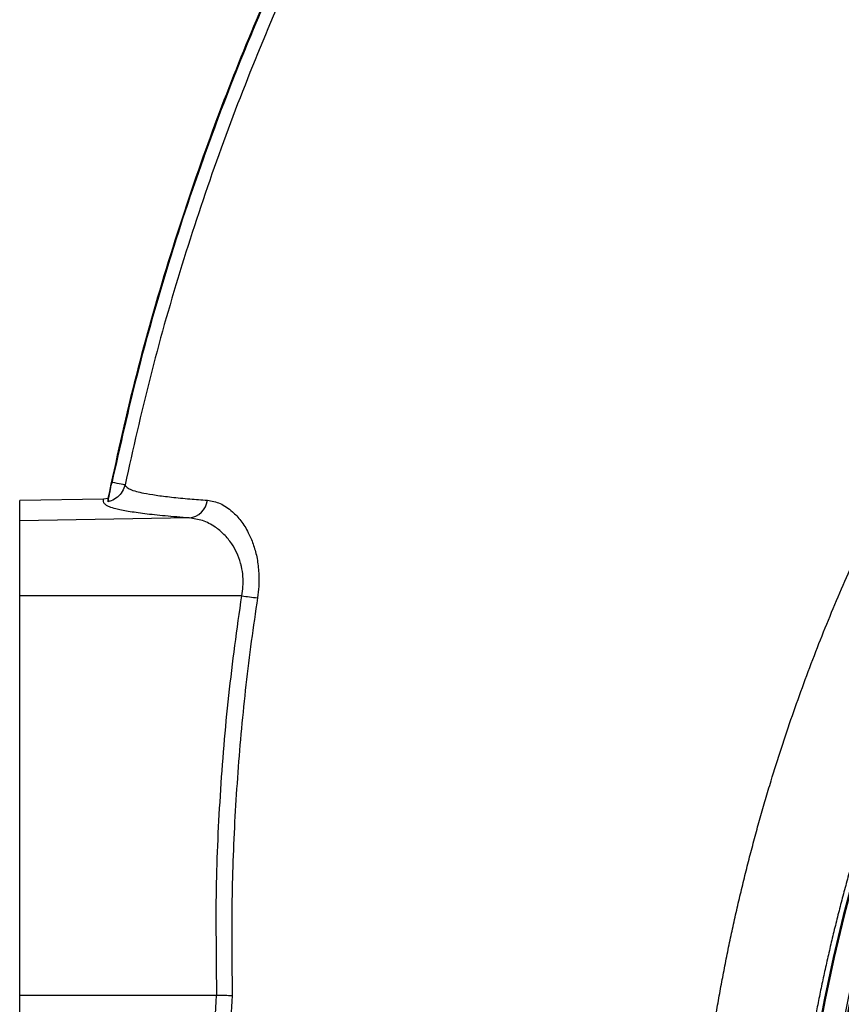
# Model space of a CAD drawing. Header units: millimetres. Extents: x 1452 to 2791, y 499 to 3301.
# Tile 11 of 38: x 1452 to 1639, y 2702 to 2926. Entities that reach past the tile are written whole.
import ezdxf

# ---------------------------------------------------------------- set-up
doc = ezdxf.new("R2010")
doc.units = ezdxf.units.MM

msp = doc.modelspace()

# ---------------------------------------------------------------- linework, layer by layer
at = {"color": 7, "linetype": 'Continuous', "lineweight": 25}
for p, q in [((1473.33, 2820.9), (1473.41, 2821.16)), ((1471.48, 2817.27), (1452.41, 2816.94)), ((1452.41, 2812.31), (1452.41, 2816.94)), ((1472.42, 2817.38), (1471.48, 2817.27)), ((1490.95, 2812.98), (1452.41, 2812.31)), ((1452.41, 2795.26), (1452.41, 2812.31)), ((1502.87, 2795.3), (1452.41, 2795.26)), ((1452.41, 2704.44), (1452.41, 2795.26)), ((1497.16, 2704.44), (1452.41, 2704.44)), ((1452.41, 2613.61), (1452.41, 2704.44)), ((1497.16, 2704.44), (1497.18, 2704.44))]:
    msp.add_line(p, q, dxfattribs=at)
at = {"color": 7, "linetype": 'Continuous', "lineweight": 25, "flags": 128}
msp.add_lwpolyline([(1473.41, 2821.16), (1473.97, 2821.04), (1474.51, 2820.93), (1475.01, 2820.82), (1475.45, 2820.73), (1475.81, 2820.65), (1476.09, 2820.59), (1476.27, 2820.56), (1476.34, 2820.54)], dxfattribs=at)
at = {"color": 7, "linetype": 'Continuous', "lineweight": 25}
for centre, radius, start, end in [((2027.41, 2624.44), 400, 1.3609, 178.6391), ((2027.41, 2624.44), 394.28, 114.3679, 178.6193), ((2027.41, 2624.44), 394, 114.4169, 178.6184), ((1490.43, 2817.63), 4.68, 276.3163, 352.4067), ((1513.98, 2867.56), 73.11, 261.258, 264.0966)]:
    msp.add_arc(centre, radius, start, end, dxfattribs=at)
at = {"color": 1, "linetype": 'Continuous', "lineweight": 25}
for radius, start, end in [(399.79, 1.3616, 178.6384), (394.79, 114.1954, 178.6211)]:
    msp.add_arc((2027.41, 2624.44), radius, start, end, dxfattribs=at)
at = {"color": 7, "linetype": 'Continuous', "lineweight": 25}
for points, knots in [([(2074.41, 3301.4), (2065.69, 3301.12), (2048.25, 3300.58), (2022.16, 3298.46), (1996.85, 3295.48), (1972.37, 3291.62), (1948.71, 3287), (1925.25, 3281.49), (1902.02, 3275.11), (1879.05, 3267.84), (1856.36, 3259.71), (1833.99, 3250.73), (1811.98, 3240.93), (1790.35, 3230.3), (1769.13, 3218.87), (1748.36, 3206.64), (1728.07, 3193.64), (1708.29, 3179.87), (1689.05, 3165.35), (1670.39, 3150.09), (1652.34, 3134.12), (1634.94, 3117.44), (1618.21, 3100.06), (1602.2, 3082.03), (1586.93, 3063.38), (1572.42, 3044.12), (1558.69, 3024.3), (1545.77, 3003.94), (1533.67, 2983.09), (1522.42, 2961.76), (1512.03, 2939.99), (1502.55, 2917.82), (1493.63, 2894.39), (1485.49, 2869.68), (1478.17, 2843.72), (1474.34, 2826.16), (1472.42, 2817.38)], [0, 0, 0, 0, 0.031367, 0.062745, 0.094111, 0.122982, 0.151873, 0.180764, 0.209634, 0.238507, 0.2674, 0.296294, 0.325167, 0.354041, 0.382935, 0.411828, 0.440701, 0.46958, 0.49848, 0.52738, 0.556257, 0.585143, 0.614053, 0.642962, 0.671848, 0.700734, 0.729643, 0.758551, 0.787437, 0.816326, 0.845239, 0.874152, 0.90304, 0.935354, 0.967686, 1, 1, 1, 1]), ([(2079.1, 3301.3), (2069.81, 3301.07), (2051.23, 3300.6), (2023.43, 3298.44), (1997, 3295.34), (1971.95, 3291.37), (1948.3, 3286.73), (1924.84, 3281.21), (1901.62, 3274.81), (1878.65, 3267.52), (1855.97, 3259.37), (1833.6, 3250.38), (1811.6, 3240.56), (1789.98, 3229.91), (1768.77, 3218.46), (1748.01, 3206.22), (1727.73, 3193.2), (1707.96, 3179.42), (1688.73, 3164.88), (1670.08, 3149.61), (1652.05, 3133.62), (1634.66, 3116.92), (1617.96, 3099.53), (1601.96, 3081.48), (1586.7, 3062.81), (1572.22, 3043.54), (1558.51, 3023.7), (1545.6, 3003.33), (1533.52, 2982.47), (1522.3, 2961.13), (1511.94, 2939.35), (1502.47, 2917.17), (1493.75, 2894.18), (1485.9, 2870.38), (1478.91, 2845.81), (1475.19, 2829.2), (1473.33, 2820.9)], [0, 0, 0, 0, 0.033377, 0.066768, 0.100144, 0.128987, 0.15785, 0.186712, 0.215554, 0.244399, 0.273264, 0.302129, 0.330974, 0.359819, 0.388684, 0.417549, 0.446394, 0.475244, 0.504116, 0.532987, 0.561837, 0.590695, 0.619576, 0.648457, 0.677314, 0.706171, 0.735052, 0.763932, 0.792789, 0.82165, 0.850535, 0.879419, 0.908279, 0.938848, 0.969432, 1, 1, 1, 1]), ([(1473.41, 2821.16), (1475.24, 2829.33), (1478.91, 2845.69), (1485.78, 2869.87), (1493.58, 2893.62), (1502.38, 2916.88), (1512.09, 2939.62), (1522.98, 2962.46), (1535.13, 2985.32), (1548.57, 3008.13), (1562.99, 3030.32), (1578.39, 3051.86), (1594.71, 3072.7), (1611.94, 3092.79), (1630.04, 3112.11), (1648.97, 3130.6), (1667.04, 3146.78), (1684, 3160.83), (1699.64, 3172.98), (1715.67, 3184.62), (1733.88, 3197), (1754.42, 3209.88), (1777.4, 3223), (1798.93, 3234.14), (1818.85, 3243.54), (1839.04, 3252.34), (1861.61, 3261.19), (1886.59, 3269.9), (1903.53, 3274.82), (1912, 3277.28)], [0, 0, 0, 0, 0.037772, 0.075563, 0.113335, 0.150486, 0.187653, 0.224804, 0.264576, 0.304367, 0.34414, 0.383912, 0.423704, 0.463476, 0.503246, 0.543035, 0.582806, 0.612574, 0.642343, 0.67211, 0.701878, 0.741637, 0.781414, 0.821173, 0.85094, 0.880707, 0.920466, 0.960242, 1, 1, 1, 1]), ([(1912.8, 3274.4), (1912.8, 3274.4), (1904.03, 3274.4), (1887.68, 3265.91), (1862.6, 3258.69), (1840.19, 3249.51), (1820.08, 3240.83), (1800.26, 3231.45), (1778.83, 3220.37), (1755.96, 3207.31), (1735.52, 3194.49), (1717.39, 3182.17), (1701.44, 3170.59), (1685.87, 3158.5), (1669, 3144.51), (1651.02, 3128.41), (1632.18, 3110.01), (1614.17, 3090.79), (1597.03, 3070.8), (1580.78, 3050.06), (1565.47, 3028.63), (1551.12, 3006.55), (1537.75, 2983.86), (1525.66, 2961.11), (1514.82, 2938.39), (1505.16, 2915.76), (1496.41, 2892.62), (1488.65, 2869), (1481.81, 2844.94), (1478.16, 2828.67), (1476.34, 2820.54)], [0, 0, 0, 0, 0, 0.039769, 0.079555, 0.119324, 0.149099, 0.178873, 0.218642, 0.258427, 0.298195, 0.327967, 0.357739, 0.38751, 0.41728, 0.457049, 0.496836, 0.536604, 0.576373, 0.616161, 0.655931, 0.695699, 0.735487, 0.775255, 0.8124, 0.84956, 0.886704, 0.924463, 0.962241, 1, 1, 1, 1]), ([(1605.61, 2656.53), (1605.66, 2657.23), (1605.75, 2658.62), (1605.9, 2660.71), (1606.06, 2662.8), (1606.23, 2664.89), (1606.41, 2666.99), (1606.6, 2669.08), (1606.81, 2671.18), (1607.02, 2673.28), (1607.24, 2675.38), (1607.48, 2677.48), (1607.72, 2679.58), (1607.98, 2681.68), (1608.24, 2683.79), (1608.52, 2685.89), (1608.81, 2687.99), (1609.1, 2690.1), (1609.41, 2692.21), (1609.73, 2694.31), (1610.06, 2696.42), (1610.41, 2698.53), (1610.76, 2700.63), (1611.12, 2702.74), (1611.5, 2704.85), (1611.88, 2706.96), (1612.28, 2709.07), (1612.68, 2711.17), (1613.1, 2713.28), (1613.53, 2715.39), (1613.97, 2717.5), (1614.42, 2719.6), (1614.89, 2721.71), (1615.36, 2723.81), (1615.84, 2725.92), (1616.34, 2728.02), (1616.85, 2730.13), (1617.37, 2732.23), (1617.89, 2734.33), (1618.44, 2736.43), (1618.99, 2738.53), (1619.55, 2740.63), (1620.12, 2742.73), (1620.71, 2744.83), (1621.31, 2746.92), (1621.92, 2749.01), (1622.54, 2751.11), (1624.46, 2757.49), (1627.9, 2768.06), (1633.25, 2782.62), (1639.07, 2796.83), (1645.34, 2810.69), (1651.12, 2822.34), (1656.17, 2831.83), (1660.31, 2839.23), (1664.49, 2846.34), (1668.68, 2853.17), (1672.89, 2859.72), (1677.1, 2865.99), (1681.3, 2872), (1685.48, 2877.75), (1689.62, 2883.24), (1693.72, 2888.47), (1697.77, 2893.48), (1701.8, 2898.31), (1705.84, 2903), (1709.87, 2907.55), (1713.89, 2911.96), (1717.9, 2916.24), (1721.9, 2920.39), (1725.87, 2924.41), (1729.83, 2928.31), (1733.76, 2932.08), (1737.66, 2935.73), (1741.52, 2939.26), (1745.35, 2942.68), (1749.14, 2945.98), (1752.89, 2949.18), (1756.6, 2952.27), (1760.25, 2955.25), (1763.86, 2958.13), (1767.41, 2960.91), (1770.91, 2963.59), (1774.35, 2966.18), (1777.74, 2968.66), (1781.06, 2971.06), (1784.33, 2973.36), (1786.49, 2974.85), (1787.56, 2975.59)], [0, 0, 0, 0, 0.005502, 0.01101, 0.016524, 0.022044, 0.02757, 0.033102, 0.03864, 0.044184, 0.049733, 0.055289, 0.06085, 0.066416, 0.071989, 0.077567, 0.083151, 0.08874, 0.094335, 0.099935, 0.105541, 0.111153, 0.116769, 0.122391, 0.128019, 0.133652, 0.13929, 0.144933, 0.150581, 0.156235, 0.161894, 0.167557, 0.173226, 0.1789, 0.184578, 0.190262, 0.19595, 0.201643, 0.207341, 0.213044, 0.218751, 0.224463, 0.230179, 0.2359, 0.241625, 0.247355, 0.253089, 0.258828, 0.299967, 0.340709, 0.381057, 0.421035, 0.46067, 0.483574, 0.505857, 0.527526, 0.548586, 0.569043, 0.588901, 0.608165, 0.626836, 0.644919, 0.662414, 0.679233, 0.695768, 0.712023, 0.727997, 0.743692, 0.759109, 0.774249, 0.789113, 0.803701, 0.818015, 0.832055, 0.845821, 0.859315, 0.872536, 0.885485, 0.898161, 0.910565, 0.922697, 0.934555, 0.946141, 0.957454, 0.968496, 0.979267, 0.989768, 1, 1, 1, 1]), ([(1801.03, 2955.75), (1800.46, 2955.36), (1799.31, 2954.57), (1797.6, 2953.38), (1795.91, 2952.19), (1794.23, 2951), (1792.58, 2949.81), (1790.94, 2948.62), (1789.31, 2947.43), (1787.71, 2946.23), (1786.12, 2945.04), (1784.54, 2943.85), (1782.99, 2942.66), (1781.45, 2941.47), (1779.92, 2940.28), (1778.42, 2939.09), (1776.92, 2937.91), (1775.45, 2936.72), (1773.99, 2935.54), (1772.55, 2934.36), (1771.12, 2933.18), (1769.71, 2932), (1768.32, 2930.82), (1766.94, 2929.65), (1765.57, 2928.48), (1764.22, 2927.31), (1762.89, 2926.15), (1761.57, 2924.99), (1760.27, 2923.83), (1758.98, 2922.68), (1757.71, 2921.52), (1756.45, 2920.38), (1755.21, 2919.23), (1753.98, 2918.09), (1752.77, 2916.96), (1751.57, 2915.83), (1750.39, 2914.7), (1749.22, 2913.58), (1748.06, 2912.46), (1746.92, 2911.35), (1745.79, 2910.24), (1744.68, 2909.14), (1743.58, 2908.05), (1742.5, 2906.96), (1741.42, 2905.87), (1740.37, 2904.79), (1739.32, 2903.72), (1738.29, 2902.65), (1737.27, 2901.58), (1736.27, 2900.53), (1735.28, 2899.48), (1734.3, 2898.43), (1733.33, 2897.4), (1732.38, 2896.37), (1731.44, 2895.34), (1730.51, 2894.33), (1729.6, 2893.32), (1728.69, 2892.31), (1727.8, 2891.32), (1726.93, 2890.33), (1726.06, 2889.35), (1725.21, 2888.37), (1724.37, 2887.4), (1723.54, 2886.45), (1722.72, 2885.49), (1721.91, 2884.55), (1721.12, 2883.61), (1720.34, 2882.69), (1719.57, 2881.77), (1718.81, 2880.86), (1718.06, 2879.95), (1717.32, 2879.06), (1716.6, 2878.17), (1715.88, 2877.29), (1715.18, 2876.42), (1714.48, 2875.56), (1713.06, 2873.78), (1710.91, 2871.06), (1708.09, 2867.39), (1705.31, 2863.7), (1702.59, 2859.99), (1699.92, 2856.27), (1697.31, 2852.53), (1694.75, 2848.78), (1692.24, 2845.01), (1689.78, 2841.23), (1687.37, 2837.44), (1685.02, 2833.64), (1682.72, 2829.82), (1680.47, 2826), (1678.27, 2822.17), (1676.13, 2818.33), (1674.03, 2814.48), (1671.98, 2810.63), (1669.99, 2806.77), (1668.04, 2802.91), (1666.15, 2799.04), (1664.3, 2795.17), (1662.5, 2791.29), (1660.75, 2787.42), (1659.05, 2783.54), (1657.4, 2779.66), (1655.8, 2775.78), (1654.24, 2771.9), (1652.73, 2768.02), (1651.26, 2764.14), (1649.85, 2760.27), (1648.47, 2756.4), (1647.15, 2752.53), (1645.87, 2748.66), (1644.63, 2744.8), (1643.44, 2740.95), (1642.29, 2737.1), (1641.19, 2733.26), (1640.12, 2729.42), (1639.1, 2725.59), (1638.13, 2721.77), (1637.19, 2717.96), (1636.3, 2714.16), (1635.45, 2710.36), (1634.63, 2706.58), (1633.86, 2702.8), (1633.13, 2699.04), (1632.44, 2695.28), (1631.78, 2691.54), (1631.17, 2687.81), (1630.59, 2684.1), (1630.05, 2680.39), (1629.54, 2676.7), (1629.07, 2673.02), (1628.64, 2669.36), (1628.25, 2665.71), (1627.89, 2662.07), (1627.56, 2658.45), (1627.37, 2656.05), (1627.27, 2654.84)], [0, 0, 0, 0, 0.005832, 0.011625, 0.017381, 0.0231, 0.02878, 0.034423, 0.040028, 0.045595, 0.051125, 0.056617, 0.062071, 0.067487, 0.072865, 0.078206, 0.083509, 0.088774, 0.094001, 0.099191, 0.104343, 0.109457, 0.114533, 0.119572, 0.124573, 0.129536, 0.134461, 0.139349, 0.144199, 0.149011, 0.153785, 0.158522, 0.16322, 0.167882, 0.172505, 0.17709, 0.181638, 0.186148, 0.190621, 0.195055, 0.199452, 0.203811, 0.208132, 0.212416, 0.216661, 0.22087, 0.22504, 0.229172, 0.233267, 0.237324, 0.241343, 0.245325, 0.249269, 0.253175, 0.257043, 0.260874, 0.264666, 0.268421, 0.272139, 0.275818, 0.27946, 0.283064, 0.28663, 0.290159, 0.29365, 0.297103, 0.300518, 0.303896, 0.307235, 0.310537, 0.313802, 0.317028, 0.320217, 0.323368, 0.326482, 0.329557, 0.332595, 0.345545, 0.358445, 0.371294, 0.384092, 0.396839, 0.409536, 0.422183, 0.434778, 0.447323, 0.459818, 0.472261, 0.484654, 0.496997, 0.509288, 0.52153, 0.53372, 0.54586, 0.557949, 0.569987, 0.581975, 0.593913, 0.605799, 0.617635, 0.62942, 0.641155, 0.652839, 0.664473, 0.676055, 0.687588, 0.699069, 0.7105, 0.72188, 0.73321, 0.744489, 0.755717, 0.766895, 0.778022, 0.789099, 0.800125, 0.8111, 0.822025, 0.832899, 0.843722, 0.854495, 0.865217, 0.875889, 0.88651, 0.89708, 0.9076, 0.918069, 0.928488, 0.938855, 0.949173, 0.959439, 0.969655, 0.979821, 0.989936, 1, 1, 1, 1]), ([(1472.51, 2816.69), (1472.52, 2816.74), (1472.53, 2816.84), (1472.62, 2817.36), (1472.76, 2818.1), (1473, 2819.3), (1473.2, 2820.27), (1473.33, 2820.9)], [0, 0, 0, 0, 0.162544, 0.3249804, 0.4902915, 0.6665422, 1, 1, 1, 1]), ([(1476.34, 2820.54), (1476.17, 2820), (1475.83, 2818.93), (1474.67, 2817.64), (1473.49, 2816.95), (1472.73, 2816.75), (1472.51, 2816.69)], [0, 0, 0, 0, 0.293859, 0.587861, 0.881614, 1, 1, 1, 1]), ([(1476.34, 2820.54), (1476.43, 2820.37), (1476.61, 2820.03), (1477.41, 2819.51), (1478.74, 2819.04), (1480.72, 2818.6), (1483.29, 2818.16), (1486.81, 2817.72), (1490.73, 2817.34), (1493.72, 2817.11), (1495.07, 2817.01)], [0, 0, 0, 0, 0.12846, 0.256959, 0.38526, 0.485409, 0.61991, 0.754597, 0.889096, 1, 1, 1, 1]), ([(1490.95, 2812.98), (1489.06, 2813.13), (1485.29, 2813.43), (1480.68, 2813.93), (1476.91, 2814.47), (1474.33, 2815), (1472.73, 2815.5), (1471.86, 2815.97), (1471.52, 2816.46), (1471.44, 2816.89), (1471.47, 2817.16), (1471.48, 2817.27)], [0, 0, 0, 0, 0.130058, 0.260115, 0.393991, 0.527866, 0.628459, 0.729052, 0.830794, 0.93256, 1, 1, 1, 1]), ([(1472.42, 2817.38), (1472.44, 2817.29), (1472.46, 2817.12), (1472.49, 2816.89), (1472.51, 2816.74), (1472.51, 2816.69)], [0, 0, 0, 0, 0.389675, 0.779352, 1, 1, 1, 1]), ([(1495.07, 2817.01), (1496.05, 2816.83), (1497.99, 2816.48), (1500.57, 2814.73), (1502.72, 2812.42), (1504.31, 2809.9), (1505.51, 2807.11), (1506.34, 2804.16), (1506.78, 2800.9), (1506.83, 2797.73), (1506.57, 2795.7), (1506.46, 2794.84)], [0, 0, 0, 0, 0.156569, 0.313065, 0.429969, 0.546774, 0.64154, 0.736229, 0.832551, 0.928833, 1, 1, 1, 1]), ([(1502.87, 2795.3), (1502.98, 2795.99), (1503.21, 2797.47), (1503.19, 2799.73), (1502.93, 2801.5), (1502.48, 2803.3), (1501.8, 2805.11), (1500.53, 2807.34), (1498.87, 2809.34), (1496.64, 2811.18), (1493.97, 2812.56), (1491.96, 2812.84), (1490.95, 2812.98)], [0, 0, 0, 0, 0.067484, 0.145346, 0.223251, 0.250926, 0.343798, 0.43681, 0.55556, 0.674456, 0.837181, 1, 1, 1, 1]), ([(1497.18, 2704.44), (1497.18, 2704.44), (1497.18, 2712.01), (1496.85, 2727.13), (1497.89, 2749.89), (1499.73, 2772.64), (1501.82, 2787.75), (1502.87, 2795.3)], [0, 0, 0, 0, 0.000002, 0.249041, 0.498081, 0.74904, 1, 1, 1, 1]), ([(1506.46, 2794.84), (1505.98, 2791.55), (1504.53, 2781.66), (1502.68, 2765.1), (1501.2, 2745.02), (1500.45, 2724.76), (1500.63, 2711.16), (1500.72, 2704.35)], [0, 0, 0, 0, 0.110023, 0.3301, 0.550505, 0.775078, 1, 1, 1, 1]), ([(1498.68, 2613.57), (1497.97, 2621.09), (1496.54, 2636.13), (1495.72, 2658.84), (1495.78, 2681.63), (1496.7, 2696.83), (1497.16, 2704.44)], [0, 0, 0, 0, 0.248975, 0.497951, 0.748975, 1, 1, 1, 1]), ([(1500.72, 2704.35), (1500.71, 2704.35), (1500.64, 2704.35), (1500.17, 2704.36), (1499.06, 2704.39), (1497.84, 2704.42), (1497.18, 2704.44)], [0, 0, 0, 0, 0.009419, 0.075535, 0.501615, 1, 1, 1, 1]), ([(1500.72, 2704.35), (1500.5, 2701.03), (1499.84, 2691.06), (1499.32, 2674.4), (1499.47, 2654.31), (1500.39, 2634.11), (1501.7, 2620.63), (1502.36, 2613.88)], [0, 0, 0, 0, 0.110248, 0.330775, 0.551651, 0.775638, 1, 1, 1, 1])]:
    msp.add_open_spline(points, degree=3, knots=knots, dxfattribs=at)

doc.saveas('drawing.dxf')
